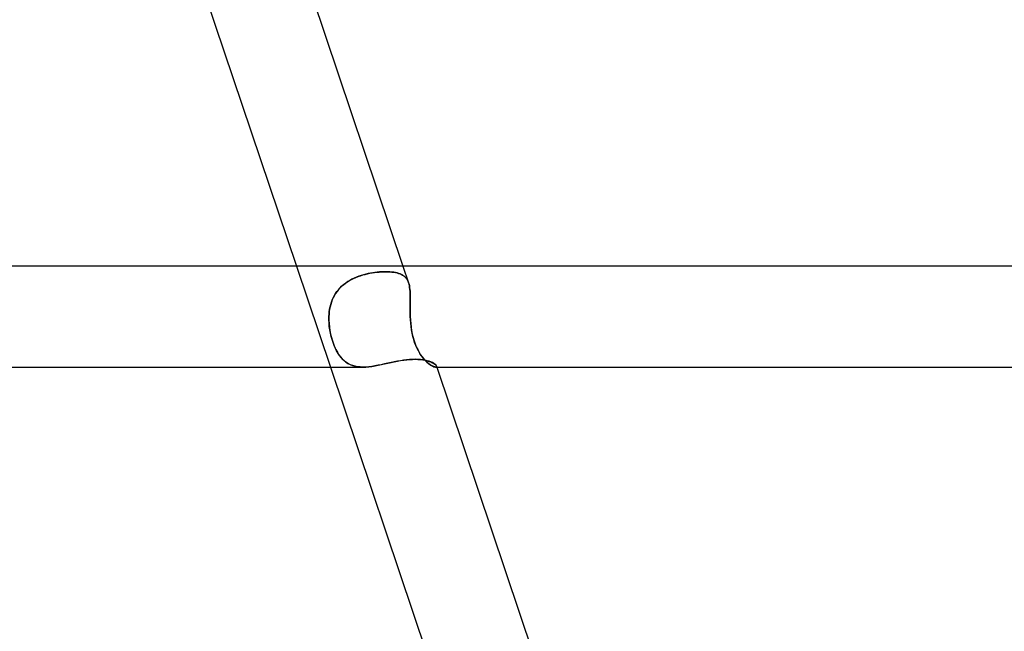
# Model space of a CAD drawing. Header units: millimetres. Extents: x -630 to 630, y -2 to 380.
# Tile 91 of 109: x 231 to 270, y 332 to 356. Entities that reach past the tile are written whole.
import ezdxf

# ---------------------------------------------------------------- set-up
doc = ezdxf.new("R2010")
doc.units = ezdxf.units.MM
doc.layers.add('HIDDEN', color=7, linetype='Continuous')
doc.layers.add('THICK', color=7, linetype='Continuous')

msp = doc.modelspace()

# ---------------------------------------------------------------- linework, layer by layer
at = {"layer": 'HIDDEN'}
for p, q in [((241.912, 346), (243.256, 342)), ((246.131, 346), (246.354, 345.339)), ((244.01, 345.428), (244.094, 345.474)), ((244.111, 345.483), (244.025, 345.437)), ((244.094, 345.474), (244.179, 345.517)), ((244.199, 345.526), (244.111, 345.483)), ((244.179, 345.517), (244.267, 345.555)), ((244.289, 345.564), (244.199, 345.526)), ((244.267, 345.555), (244.356, 345.59)), ((244.379, 345.599), (244.289, 345.564)), ((244.356, 345.59), (244.446, 345.622)), ((244.471, 345.63), (244.379, 345.599)), ((244.446, 345.622), (244.538, 345.65)), ((244.564, 345.657), (244.471, 345.63)), ((244.538, 345.65), (244.63, 345.675)), ((244.656, 345.682), (244.564, 345.657)), ((244.63, 345.675), (244.723, 345.698)), ((244.749, 345.703), (244.656, 345.682)), ((244.723, 345.698), (244.817, 345.717)), ((244.841, 345.721), (244.749, 345.703)), ((244.817, 345.717), (244.91, 345.733)), ((244.932, 345.737), (244.841, 345.721)), ((244.91, 345.733), (245.004, 345.747)), ((245.023, 345.75), (244.932, 345.737)), ((245.004, 345.747), (245.097, 345.759)), ((245.112, 345.76), (245.023, 345.75)), ((245.097, 345.759), (245.188, 345.767)), ((245.199, 345.768), (245.112, 345.76)), ((245.188, 345.767), (245.278, 345.773)), ((245.285, 345.774), (245.199, 345.768)), ((245.278, 345.773), (245.366, 345.777)), ((245.369, 345.777), (245.285, 345.774)), ((245.366, 345.777), (245.45, 345.778)), ((245.45, 345.778), (245.369, 345.777)), ((245.535, 345.777), (245.45, 345.778)), ((245.45, 345.778), (245.533, 345.777)), ((245.533, 345.777), (245.613, 345.773)), ((245.618, 345.773), (245.535, 345.777)), ((245.613, 345.773), (245.689, 345.767)), ((245.696, 345.766), (245.618, 345.773)), ((245.689, 345.767), (245.762, 345.758)), ((245.771, 345.757), (245.696, 345.766)), ((245.762, 345.758), (245.831, 345.747)), ((245.842, 345.745), (245.771, 345.757)), ((245.831, 345.747), (245.896, 345.733)), ((245.908, 345.73), (245.842, 345.745)), ((245.896, 345.733), (245.958, 345.715)), ((245.969, 345.712), (245.908, 345.73)), ((245.958, 345.715), (246.015, 345.695)), ((246.026, 345.691), (245.969, 345.712)), ((246.015, 345.695), (246.069, 345.671)), ((246.079, 345.666), (246.026, 345.691)), ((246.069, 345.671), (246.119, 345.644)), ((246.127, 345.639), (246.079, 345.666)), ((246.119, 345.644), (246.164, 345.613)), ((246.171, 345.608), (246.127, 345.639)), ((246.164, 345.613), (246.206, 345.578)), ((246.211, 345.573), (246.171, 345.608)), ((246.206, 345.578), (246.243, 345.539)), ((246.247, 345.535), (246.211, 345.573)), ((246.243, 345.539), (246.277, 345.496)), ((246.279, 345.493), (246.247, 345.535)), ((246.277, 345.496), (246.306, 345.449)), ((246.307, 345.446), (246.279, 345.493)), ((243.574, 345.063), (243.636, 345.134)), ((243.644, 345.142), (243.579, 345.07)), ((243.636, 345.134), (243.703, 345.201)), ((243.713, 345.209), (243.644, 345.142)), ((243.703, 345.201), (243.775, 345.264)), ((243.786, 345.273), (243.713, 345.209)), ((243.775, 345.264), (243.85, 345.323)), ((243.863, 345.332), (243.786, 345.273)), ((243.85, 345.323), (243.929, 345.378)), ((243.943, 345.386), (243.863, 345.332)), ((243.929, 345.378), (244.01, 345.428)), ((244.025, 345.437), (243.943, 345.386)), ((246.306, 345.449), (246.332, 345.397)), ((246.332, 345.395), (246.307, 345.446)), ((246.332, 345.397), (246.353, 345.34)), ((246.353, 345.34), (246.332, 345.395)), ((246.371, 345.281), (246.353, 345.34)), ((246.353, 345.34), (246.371, 345.281)), ((246.385, 345.217), (246.371, 345.281)), ((246.371, 345.281), (246.385, 345.218)), ((246.385, 345.218), (246.397, 345.15)), ((246.397, 345.151), (246.385, 345.217)), ((246.406, 345.08), (246.397, 345.151)), ((246.397, 345.15), (246.406, 345.078)), ((246.412, 345.005), (246.406, 345.08)), ((246.406, 345.078), (246.412, 345.003)), ((243.331, 344.658), (243.369, 344.745)), ((243.371, 344.75), (243.332, 344.662)), ((243.369, 344.745), (243.413, 344.829)), ((243.416, 344.835), (243.371, 344.75)), ((243.413, 344.829), (243.462, 344.911)), ((243.465, 344.917), (243.416, 344.835)), ((243.462, 344.911), (243.515, 344.989)), ((243.52, 344.995), (243.465, 344.917)), ((243.515, 344.989), (243.574, 345.063)), ((243.579, 345.07), (243.52, 344.995)), ((246.416, 344.926), (246.412, 345.005)), ((246.412, 345.003), (246.416, 344.924)), ((246.419, 344.843), (246.416, 344.926)), ((246.416, 344.924), (246.419, 344.842)), ((246.42, 344.758), (246.419, 344.843)), ((246.419, 344.842), (246.42, 344.756)), ((246.42, 344.669), (246.42, 344.758)), ((246.42, 344.756), (246.42, 344.667)), ((243.227, 344.292), (243.213, 344.195)), ((243.246, 344.386), (243.227, 344.292)), ((243.227, 344.291), (243.246, 344.385)), ((243.27, 344.48), (243.246, 344.386)), ((243.246, 344.385), (243.269, 344.478)), ((243.269, 344.478), (243.297, 344.569)), ((243.298, 344.572), (243.27, 344.48)), ((243.297, 344.569), (243.331, 344.658)), ((243.332, 344.662), (243.298, 344.572)), ((246.418, 344.392), (246.419, 344.486)), ((246.419, 344.484), (246.418, 344.39)), ((246.418, 344.296), (246.418, 344.392)), ((246.418, 344.39), (246.418, 344.294)), ((246.418, 344.199), (246.418, 344.296)), ((246.418, 344.294), (246.418, 344.197)), ((246.419, 344.486), (246.42, 344.579)), ((246.42, 344.577), (246.419, 344.484)), ((246.42, 344.579), (246.42, 344.669)), ((246.42, 344.667), (246.42, 344.577)), ((243.197, 343.869), (243.198, 344)), ((243.198, 344), (243.197, 343.862)), ((243.198, 344), (243.203, 344.098)), ((243.203, 344.098), (243.198, 344)), ((243.203, 344.098), (243.213, 344.195)), ((243.213, 344.195), (243.203, 344.098)), ((243.213, 344.195), (243.227, 344.291)), ((246.419, 344.1), (246.418, 344.199)), ((246.418, 344.197), (246.419, 344.099)), ((246.422, 344), (246.419, 344.1)), ((246.419, 344.099), (246.422, 344)), ((246.428, 343.869), (246.422, 344)), ((246.422, 344), (246.428, 343.862)), ((243.203, 343.736), (243.197, 343.869)), ((243.197, 343.862), (243.204, 343.723)), ((243.215, 343.604), (243.203, 343.736)), ((243.204, 343.723), (243.218, 343.583)), ((243.234, 343.471), (243.215, 343.604)), ((243.218, 343.583), (243.238, 343.444)), ((246.437, 343.736), (246.428, 343.869)), ((246.428, 343.862), (246.439, 343.723)), ((246.451, 343.604), (246.437, 343.736)), ((246.439, 343.723), (246.454, 343.583)), ((246.469, 343.471), (246.451, 343.604)), ((246.454, 343.583), (246.474, 343.444)), ((243.258, 343.34), (243.234, 343.471)), ((243.238, 343.444), (243.265, 343.307)), ((243.288, 343.212), (243.258, 343.34)), ((243.265, 343.307), (243.298, 343.174)), ((243.322, 343.088), (243.288, 343.212)), ((243.298, 343.174), (243.336, 343.045)), ((246.493, 343.34), (246.469, 343.471)), ((246.474, 343.444), (246.5, 343.307)), ((246.522, 343.212), (246.493, 343.34)), ((246.5, 343.307), (246.532, 343.174)), ((246.556, 343.088), (246.522, 343.212)), ((246.532, 343.174), (246.569, 343.045)), ((243.362, 342.968), (243.322, 343.088)), ((243.336, 343.045), (243.379, 342.922)), ((243.406, 342.853), (243.362, 342.968)), ((243.379, 342.922), (243.427, 342.803)), ((243.454, 342.743), (243.406, 342.853)), ((243.427, 342.803), (243.479, 342.691)), ((243.506, 342.64), (243.454, 342.743)), ((246.595, 342.968), (246.556, 343.088)), ((246.569, 343.045), (246.612, 342.922)), ((246.639, 342.853), (246.595, 342.968)), ((246.612, 342.922), (246.66, 342.803)), ((246.688, 342.743), (246.639, 342.853)), ((246.66, 342.803), (246.714, 342.691)), ((246.741, 342.64), (246.688, 342.743)), ((243.479, 342.691), (243.535, 342.588)), ((243.561, 342.545), (243.506, 342.64)), ((243.535, 342.588), (243.595, 342.492)), ((243.619, 342.457), (243.561, 342.545)), ((243.595, 342.492), (243.658, 342.406)), ((243.682, 342.377), (243.619, 342.457)), ((243.658, 342.406), (243.726, 342.328)), ((243.747, 342.305), (243.682, 342.377)), ((246.714, 342.691), (246.771, 342.588)), ((246.797, 342.545), (246.741, 342.64)), ((246.771, 342.588), (246.831, 342.492)), ((246.855, 342.457), (246.797, 342.545)), ((246.831, 342.492), (246.893, 342.406)), ((246.915, 342.377), (246.855, 342.457)), ((246.893, 342.406), (246.955, 342.328)), ((246.975, 342.305), (246.915, 342.377)), ((243.726, 342.328), (243.797, 342.258)), ((243.817, 342.241), (243.747, 342.305)), ((243.797, 342.258), (243.872, 342.197)), ((243.891, 342.184), (243.817, 342.241)), ((243.872, 342.197), (243.953, 342.144)), ((243.969, 342.135), (243.891, 342.184)), ((243.953, 342.144), (244.038, 342.099)), ((244.052, 342.093), (243.969, 342.135)), ((244.038, 342.099), (244.129, 342.063)), ((244.141, 342.059), (244.052, 342.093)), ((244.129, 342.063), (244.225, 342.035)), ((244.235, 342.033), (244.141, 342.059)), ((244.225, 342.035), (244.327, 342.015)), ((244.333, 342.014), (244.235, 342.033)), ((244.327, 342.015), (244.434, 342.004)), ((244.436, 342.004), (244.333, 342.014)), ((244.434, 342.004), (244.544, 342)), ((244.544, 342), (244.436, 342.004)), ((244.544, 342), (244.659, 342.003)), ((244.659, 342.003), (244.779, 342.013)), ((244.779, 342.013), (244.901, 342.028)), ((244.901, 342.028), (245.025, 342.048)), ((245.025, 342.048), (245.151, 342.071)), ((245.151, 342.071), (245.278, 342.097)), ((245.278, 342.097), (245.406, 342.125)), ((245.406, 342.125), (245.534, 342.153)), ((245.534, 342.153), (245.662, 342.181)), ((245.662, 342.181), (245.789, 342.207)), ((245.789, 342.207), (245.914, 342.232)), ((245.914, 342.232), (246.038, 342.255)), ((246.038, 342.255), (246.16, 342.274)), ((246.16, 342.274), (246.279, 342.289)), ((246.279, 342.289), (246.395, 342.3)), ((246.395, 342.3), (246.508, 342.307)), ((246.508, 342.307), (246.616, 342.309)), ((246.616, 342.309), (246.724, 342.307)), ((246.724, 342.307), (246.826, 342.3)), ((246.826, 342.3), (246.922, 342.288)), ((246.922, 342.288), (247.013, 342.272)), ((246.955, 342.328), (247.018, 342.258)), ((247.035, 342.241), (246.975, 342.305)), ((247.013, 342.272), (247.096, 342.252)), ((247.018, 342.258), (247.081, 342.197)), ((247.095, 342.184), (247.035, 342.241)), ((247.081, 342.197), (247.142, 342.144)), ((247.154, 342.135), (247.095, 342.184)), ((247.096, 342.252), (247.172, 342.228)), ((247.142, 342.144), (247.201, 342.099)), ((247.21, 342.093), (247.154, 342.135)), ((247.172, 342.228), (247.241, 342.203)), ((247.201, 342.099), (247.256, 342.063)), ((247.263, 342.059), (247.21, 342.093)), ((247.241, 342.203), (247.301, 342.175)), ((247.256, 342.063), (247.308, 342.035)), ((247.312, 342.033), (247.263, 342.059)), ((247.301, 342.175), (247.352, 342.146)), ((247.308, 342.035), (247.354, 342.015)), ((247.356, 342.014), (247.312, 342.033)), ((247.352, 342.146), (247.394, 342.118)), ((247.354, 342.015), (247.392, 342.004)), ((247.393, 342.004), (247.356, 342.014)), ((247.392, 342.004), (247.424, 342)), ((247.424, 342), (247.393, 342.004)), ((247.394, 342.118), (247.427, 342.09)), ((247.439, 342.001), (247.424, 342)), ((247.424, 342), (247.439, 342.001)), ((247.424, 342), (247.476, 342)), ((247.427, 342.09), (247.45, 342.064)), ((247.451, 342.005), (247.439, 342.001)), ((247.439, 342.001), (247.451, 342.005)), ((247.45, 342.064), (247.462, 342.041)), ((247.459, 342.011), (247.451, 342.005)), ((247.451, 342.005), (247.459, 342.011)), ((247.464, 342.019), (247.459, 342.011)), ((247.459, 342.011), (247.464, 342.019)), ((247.465, 342.03), (247.462, 342.042)), ((247.462, 342.041), (247.465, 342.029)), ((247.464, 342.019), (247.465, 342.03)), ((247.465, 342.029), (247.464, 342.019))]:
    msp.add_line(p, q, dxfattribs=at)
at = {"layer": 'THICK'}
for p, q in [((236.87, 361), (241.912, 346)), ((241.083, 361.022), (246.131, 346)), ((418.5, 346), (0, 346)), ((1.778, 342), (244.547, 342)), ((243.256, 342), (248.298, 327)), ((244.659, 342.003), (244.544, 342)), ((244.777, 342.013), (244.659, 342.003)), ((244.898, 342.028), (244.777, 342.013)), ((245.022, 342.047), (244.898, 342.028)), ((245.148, 342.071), (245.022, 342.047)), ((245.275, 342.096), (245.148, 342.071)), ((245.403, 342.124), (245.275, 342.096)), ((245.531, 342.152), (245.403, 342.124)), ((245.658, 342.18), (245.531, 342.152)), ((245.785, 342.207), (245.658, 342.18)), ((245.911, 342.232), (245.785, 342.207)), ((246.035, 342.254), (245.911, 342.232)), ((246.157, 342.273), (246.035, 342.254)), ((246.276, 342.289), (246.157, 342.273)), ((246.393, 342.3), (246.276, 342.289)), ((246.506, 342.307), (246.393, 342.3)), ((246.616, 342.309), (246.506, 342.307)), ((246.723, 342.307), (246.616, 342.309)), ((246.825, 342.3), (246.723, 342.307)), ((246.921, 342.288), (246.825, 342.3)), ((247.011, 342.272), (246.921, 342.288)), ((247.094, 342.252), (247.011, 342.272)), ((247.171, 342.229), (247.094, 342.252)), ((247.239, 342.203), (247.171, 342.229)), ((247.3, 342.176), (247.239, 342.203)), ((247.351, 342.147), (247.3, 342.176)), ((247.394, 342.118), (247.351, 342.147)), ((247.427, 342.09), (247.394, 342.118)), ((247.449, 342.064), (247.427, 342.09)), ((247.462, 342.042), (247.449, 342.064)), ((247.462, 342.04), (252.517, 327)), ((247.476, 342), (397.464, 342))]:
    msp.add_line(p, q, dxfattribs=at)

doc.saveas('drawing.dxf')
